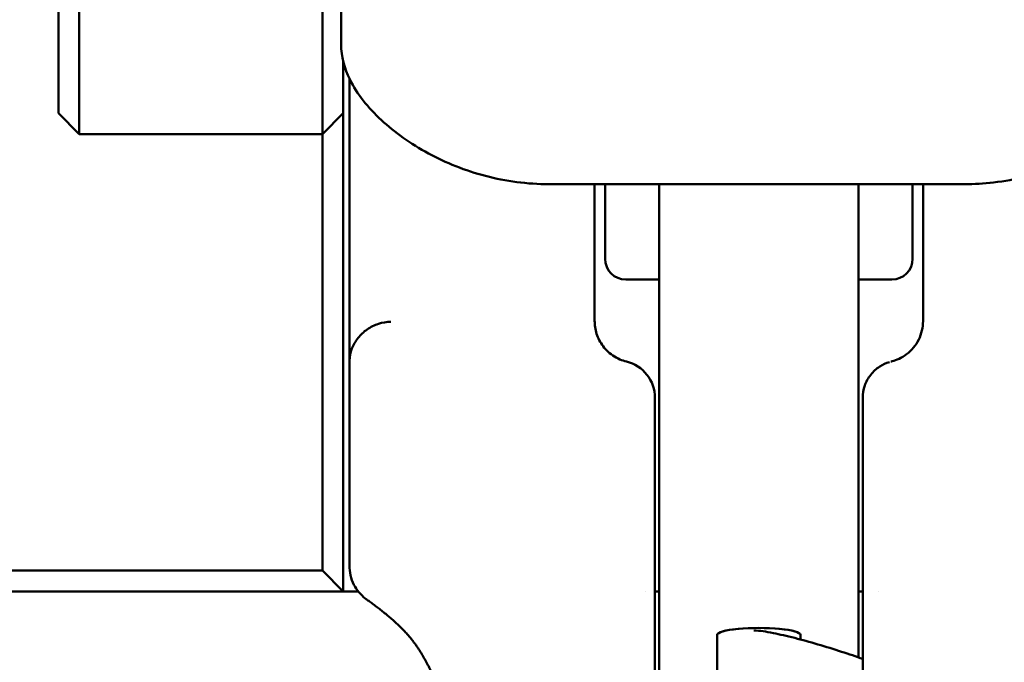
# Model space of a CAD drawing. Header units: millimetres. Extents: x 0 to 14369, y -869 to 2970.
# Tile 187 of 256: x 992 to 1016, y 2588 to 2603. Entities that reach past the tile are written whole.
import ezdxf

# ---------------------------------------------------------------- set-up
doc = ezdxf.new("R2010")
doc.units = ezdxf.units.MM
doc.header["$LTSCALE"] = 10
doc.layers.add('Detailumgrenzung (ISO)', color=7, linetype='Continuous', lineweight=25)
doc.layers.add('Sichtbar (ISO)', color=7, linetype='Continuous', lineweight=50)

# ---------------------------------------------------------------- blocks, each defined once
blk = doc.blocks.new('2DDetail0')
at = {"layer": 'Detailumgrenzung (ISO)'}
blk.add_circle((97.1085, 255.6514), 10.9365, dxfattribs=at)

msp = doc.modelspace()

# ---------------------------------------------------------------- linework, layer by layer
at = {"layer": 'Sichtbar (ISO)'}
for p, q in [((993.305, 2618.546), (993.305, 2601.264)), ((993.805, 2601.014), (993.805, 2618.296)), ((999.655, 2618.296), (999.655, 2601.014)), ((1000.105, 2604.362), (1000.105, 2602.675)), ((1000.155, 2601.264), (1000.155, 2602.267)), ((1000.305, 2601.851), (1000.305, 2595.02)), ((993.305, 2601.014), (993.305, 2601.264)), ((1000.155, 2601.264), (1000.155, 2601.014)), ((993.805, 2600.514), (993.305, 2601.014)), ((993.805, 2600.514), (993.805, 2601.014)), ((999.655, 2601.014), (999.655, 2600.514)), ((1000.155, 2601.014), (999.655, 2600.514)), ((1000.155, 2589.514), (1000.155, 2601.014)), ((999.655, 2600.514), (993.805, 2600.514)), ((999.655, 2590.014), (999.655, 2600.514)), ((1015.105, 2599.308), (1005.105, 2599.308)), ((1006.205, 2598.472), (1006.205, 2599.308)), ((1006.455, 2597.514), (1006.455, 2599.308)), ((1007.755, 2589.592), (1007.755, 2599.308)), ((1012.555, 2599.308), (1012.555, 2589.592)), ((1013.855, 2599.308), (1013.855, 2597.514)), ((1014.105, 2598.473), (1014.105, 2599.308)), ((1006.955, 2597.014), (1007.755, 2597.014)), ((1012.555, 2597.014), (1013.355, 2597.014)), ((1006.205, 2596.014), (1006.205, 2596.352)), ((1014.105, 2596.352), (1014.105, 2596.014)), ((1000.305, 2590.136), (1000.305, 2595.02)), ((1007.655, 2594.168), (1007.655, 2594.168)), ((1007.655, 2594.166), (1007.655, 2594.167)), ((1007.655, 2594.062), (1007.655, 2594.166)), ((1012.655, 2594.169), (1012.655, 2594.148)), ((1012.655, 2594.142), (1012.655, 2594.138)), ((1012.655, 2594.081), (1012.655, 2586.194)), ((1007.655, 2586.194), (1007.655, 2594.062)), ((1000.305, 2590.134), (1000.305, 2590.134)), ((986.362, 2590.014), (999.655, 2590.014)), ((999.655, 2590.014), (1000.155, 2589.514)), ((1007.755, 2589.147), (1007.755, 2589.592)), ((1012.555, 2589.592), (1012.555, 2589.147)), ((1000.155, 2589.514), (986.155, 2589.514)), ((1000.155, 2589.514), (1000.518, 2589.514)), ((1007.421, 2589.514), (1007.422, 2589.514)), ((1007.655, 2589.514), (1007.755, 2589.514)), ((1012.555, 2589.514), (1012.655, 2589.514)), ((1013.044, 2589.514), (1013.044, 2589.514)), ((1007.755, 2589.147), (1007.755, 2586.446)), ((1012.555, 2587.925), (1012.555, 2589.147)), ((1009.155, 2588.47), (1009.155, 2586.793)), ((1009.155, 2588.47), (1009.155, 2586.793)), ((1011.155, 2588.47), (1011.155, 2588.358)), ((1011.155, 2588.47), (1011.155, 2588.358))]:
    msp.add_line(p, q, dxfattribs=at)
for centre, radius, start, end in [((1006.955, 2597.514), 0.5, 180, 270), ((1013.355, 2597.514), 0.5, 270, 0), ((1006.755, 2594.168), 0.9, 359.9981, 76.2998)]:
    msp.add_arc(centre, radius, start, end, dxfattribs=at)
for centre, major_axis, ratio, start_param, end_param in [((1001.105, 2602.675), (-1, 0), 0.919755, 6.28318, 6.283238), ((1000.445, 2594.799), (-0.074, 0.446), 0.265616, 0.883565, 1.010142), ((1006.755, 2594.168), (0.9, 0), 0.99997, 6.283153, 6.283185), ((1010.155, 2588.47), (1, 0), 0.165048, 0, 3.141593), ((1010.155, 2588.47), (-1, 0), 0.165048, 3.141593, 6.283185)]:
    msp.add_ellipse(centre, major_axis=major_axis, ratio=ratio, start_param=start_param, end_param=end_param, dxfattribs=at)
for points, knots in [([(1005.105, 2599.308), (1004.59, 2599.308), (1004.068, 2599.377), (1003.091, 2599.632), (1002.623, 2599.821), (1001.777, 2600.279), (1001.392, 2600.555), (1000.75, 2601.151), (1000.488, 2601.477), (1000.188, 2602.089), (1000.105, 2602.376), (1000.105, 2602.675)], [0, 0, 0, 0, 0.154552, 0.154552, 0.3088375, 0.3088375, 0.4681361, 0.4681361, 0.6320351, 0.6320351, 0.7522292, 0.7522292, 0.7522292, 0.7522292]), ([(1020.105, 2602.675), (1020.105, 2602.447), (1020.057, 2602.227), (1019.886, 2601.78), (1019.751, 2601.554), (1019.348, 2601.032), (1019.041, 2600.74), (1018.293, 2600.19), (1017.834, 2599.933), (1016.858, 2599.547), (1016.331, 2599.41), (1015.569, 2599.321), (1015.337, 2599.308), (1015.105, 2599.308)], [0, 0, 0, 0, 0.0913805, 0.0913805, 0.1993918, 0.1993918, 0.3541692, 0.3541692, 0.5216106, 0.5216106, 0.6832404, 0.6832404, 0.7527626, 0.7527626, 0.7527626, 0.7527626]), ([(1006.205, 2598.472), (1006.205, 2598.448), (1006.205, 2598.416), (1006.205, 2598.381), (1006.205, 2598.372)], [0, 0, 0, 0, 0.05882353, 0.07970258, 0.07970258, 0.07970258, 0.07970258]), ([(1006.205, 2598.372), (1006.205, 2598.187), (1006.205, 2598.014), (1006.205, 2597.77), (1006.205, 2597.686), (1006.205, 2597.605)], [0, 0, 0, 0, 0.06076281, 0.06076281, 0.09517782, 0.09517782, 0.09517782, 0.09517782]), ([(1014.105, 2598.472), (1014.105, 2598.448), (1014.105, 2598.415), (1014.105, 2598.38), (1014.105, 2598.37)], [0.00000018, 0.00000018, 0.00000018, 0.00000018, 0.05882353, 0.08044752, 0.08044752, 0.08044752, 0.08044752]), ([(1006.205, 2597.605), (1006.205, 2597.566), (1006.205, 2597.485), (1006.205, 2597.357), (1006.205, 2597.219), (1006.205, 2597.071), (1006.205, 2596.911), (1006.205, 2596.739), (1006.205, 2596.568), (1006.205, 2596.452), (1006.205, 2596.4)], [0.5312892, 0.5312892, 0.5312892, 0.5312892, 0.5882353, 0.6470588, 0.7058824, 0.7647059, 0.8235294, 0.8823529, 0.9411765, 0.9862634, 0.9862634, 0.9862634, 0.9862634]), ([(1014.105, 2597.602), (1014.105, 2597.564), (1014.105, 2597.483), (1014.105, 2597.354), (1014.105, 2597.215), (1014.105, 2597.067), (1014.105, 2596.907), (1014.105, 2596.735), (1014.105, 2596.568), (1014.105, 2596.455), (1014.105, 2596.406)], [0.5316799, 0.5316799, 0.5316799, 0.5316799, 0.5882353, 0.6470588, 0.7058824, 0.7647059, 0.8235294, 0.8823529, 0.9411765, 0.9844719, 0.9844719, 0.9844719, 0.9844719]), ([(1001.305, 2596), (1001.203, 2595.997), (1001.101, 2595.98), (1001.004, 2595.949), (1000.907, 2595.917), (1000.815, 2595.872), (1000.732, 2595.814), (1000.649, 2595.757), (1000.574, 2595.687), (1000.512, 2595.609), (1000.45, 2595.53), (1000.401, 2595.443), (1000.366, 2595.352), (1000.331, 2595.26), (1000.311, 2595.164), (1000.306, 2595.067)], [0, 0, 0, 0, 0.2, 0.2, 0.2, 0.4, 0.4, 0.4, 0.6, 0.6, 0.6, 0.8, 0.8, 0.8, 1, 1, 1, 1]), ([(1006.968, 2595.042), (1006.915, 2595.055), (1006.802, 2595.093), (1006.641, 2595.18), (1006.497, 2595.3), (1006.382, 2595.437), (1006.296, 2595.586), (1006.237, 2595.743), (1006.21, 2595.887), (1006.205, 2595.979), (1006.205, 2596.014)], [0, 0, 0, 0, 0.1401116, 0.3046264, 0.454335, 0.5913043, 0.7168794, 0.8323042, 0.9379656, 1, 1, 1, 1]), ([(1014.105, 2596.014), (1014.105, 2595.936), (1014.096, 2595.86), (1014.078, 2595.785), (1014.061, 2595.711), (1014.035, 2595.639), (1014.001, 2595.571), (1013.967, 2595.502), (1013.925, 2595.436), (1013.875, 2595.377), (1013.826, 2595.317), (1013.769, 2595.263), (1013.709, 2595.217), (1013.649, 2595.172), (1013.586, 2595.135), (1013.528, 2595.108), (1013.469, 2595.08), (1013.415, 2595.062), (1013.365, 2595.049)], [0.0000001, 0.0000001, 0.0000001, 0.0000001, 0.1666667, 0.1666667, 0.1666667, 0.3333333, 0.3333333, 0.3333333, 0.5, 0.5, 0.5, 0.6666667, 0.6666667, 0.6666667, 0.8333333, 0.8333333, 0.8333333, 0.9999357, 0.9999357, 0.9999357, 0.9999357]), ([(1013.295, 2595.03), (1013.214, 2595.006), (1013.046, 2594.927), (1012.833, 2594.734), (1012.688, 2594.468), (1012.655, 2594.268), (1012.655, 2594.169)], [0.0382427, 0.0382427, 0.0382427, 0.0382427, 0.25, 0.5, 0.75, 1, 1, 1, 1]), ([(1007.655, 2594.177), (1007.655, 2594.177), (1007.655, 2594.177), (1007.655, 2594.176), (1007.655, 2594.176), (1007.655, 2594.173), (1007.655, 2594.171), (1007.655, 2594.164), (1007.655, 2594.16), (1007.655, 2594.149), (1007.655, 2594.142), (1007.655, 2594.129), (1007.655, 2594.122), (1007.655, 2594.108), (1007.655, 2594.099), (1007.655, 2594.083), (1007.655, 2594.077), (1007.655, 2594.063), (1007.655, 2594.055), (1007.655, 2594.037), (1007.655, 2594.027), (1007.655, 2594.009), (1007.655, 2594.001), (1007.655, 2593.989), (1007.655, 2593.986), (1007.655, 2593.982)], [0.00238441, 0.00238441, 0.00238441, 0.00238441, 0.00271486, 0.00271486, 0.00378199, 0.00378199, 0.00536067, 0.00536067, 0.00739441, 0.00739441, 0.00985969, 0.00985969, 0.01207866, 0.01207866, 0.01542792, 0.01542792, 0.01710161, 0.01710161, 0.01964951, 0.01964951, 0.02254459, 0.02254459, 0.02567672, 0.02567672, 0.02707319, 0.02707319, 0.02707319, 0.02707319]), ([(1012.655, 2594.133), (1012.655, 2594.129), (1012.655, 2594.126), (1012.655, 2594.123), (1012.655, 2594.119), (1012.655, 2594.116), (1012.655, 2594.113), (1012.655, 2594.109), (1012.655, 2594.106), (1012.655, 2594.103), (1012.655, 2594.099), (1012.655, 2594.096), (1012.655, 2594.092), (1012.655, 2594.089), (1012.655, 2594.085), (1012.655, 2594.081)], [0, 0, 0, 0, 0.2, 0.2, 0.2, 0.4, 0.4, 0.4, 0.6, 0.6, 0.6, 0.8, 0.8, 0.8, 0.999388, 0.999388, 0.999388, 0.999388]), ([(1000.722, 2589.318), (1000.711, 2589.327), (1000.699, 2589.335), (1000.632, 2589.388), (1000.581, 2589.438), (1000.488, 2589.549), (1000.448, 2589.61), (1000.378, 2589.747), (1000.35, 2589.823), (1000.313, 2589.979), (1000.304, 2590.057), (1000.305, 2590.136)], [-0.09581972, -0.09581972, -0.09581972, -0.09581972, -0.09149083, -0.09149083, -0.06999676, -0.06999676, -0.04798474, -0.04798474, -0.02364025, -0.02364025, -0.00000394, -0.00000394, -0.00000394, -0.00000394]), ([(1000.722, 2589.318), (1000.725, 2589.316), (1000.751, 2589.298), (1000.806, 2589.258), (1000.899, 2589.189), (1000.998, 2589.114), (1001.099, 2589.035), (1001.2, 2588.954), (1001.298, 2588.871), (1001.391, 2588.788), (1001.479, 2588.707), (1001.562, 2588.627), (1001.638, 2588.549), (1001.708, 2588.472), (1001.772, 2588.397), (1001.83, 2588.325), (1001.884, 2588.254), (1001.932, 2588.186), (1001.977, 2588.12), (1002.017, 2588.056), (1002.054, 2587.994), (1002.089, 2587.933), (1002.125, 2587.87), (1002.16, 2587.804), (1002.195, 2587.738), (1002.23, 2587.671), (1002.264, 2587.604), (1002.298, 2587.534), (1002.333, 2587.46), (1002.369, 2587.379), (1002.409, 2587.289), (1002.451, 2587.186), (1002.498, 2587.068), (1002.547, 2586.933), (1002.598, 2586.779), (1002.65, 2586.607), (1002.703, 2586.415), (1002.754, 2586.2), (1002.805, 2585.959), (1002.854, 2585.69), (1002.9, 2585.391), (1002.942, 2585.059), (1002.981, 2584.693), (1003.017, 2584.289), (1003.048, 2583.846), (1003.076, 2583.359), (1003.101, 2582.827), (1003.123, 2582.245), (1003.142, 2581.612), (1003.159, 2580.923), (1003.173, 2580.174), (1003.185, 2579.37), (1003.194, 2578.534), (1003.201, 2577.707), (1003.205, 2576.927), (1003.208, 2576.214), (1003.21, 2575.564), (1003.211, 2574.951), (1003.211, 2574.345), (1003.212, 2573.736), (1003.212, 2573.131), (1003.212, 2572.526), (1003.212, 2571.906), (1003.207, 2571.244), (1003.193, 2570.526), (1003.161, 2569.741), (1003.103, 2568.881), (1003.008, 2567.938), (1002.865, 2566.904), (1002.665, 2565.767), (1002.4, 2564.526), (1002.079, 2563.226), (1001.72, 2561.925), (1001.337, 2560.643), (1001.077, 2559.827), (1000.947, 2559.429)], [0.0000005, 0.0000005, 0.0000005, 0.0000005, 0.0018228, 0.0148528, 0.0267326, 0.0375536, 0.0474349, 0.0564836, 0.0647801, 0.0723864, 0.079362, 0.0857669, 0.0916643, 0.0971177, 0.1021714, 0.106837, 0.1111283, 0.1150844, 0.1187266, 0.1220403, 0.1250478, 0.1278496, 0.1305787, 0.1333163, 0.1360652, 0.1388054, 0.1415363, 0.144304, 0.1471988, 0.1503245, 0.1537856, 0.1576736, 0.1620614, 0.1670042, 0.1724967, 0.178495, 0.1850197, 0.1921465, 0.1999465, 0.2084793, 0.2177974, 0.2279535, 0.2390122, 0.2510542, 0.2641726, 0.2784723, 0.2940569, 0.3110128, 0.3294265, 0.34937, 0.3710346, 0.3946436, 0.419388, 0.4436961, 0.4664803, 0.4870974, 0.5055537, 0.5229022, 0.5403548, 0.5581162, 0.5756767, 0.5928564, 0.6104894, 0.629702, 0.6507302, 0.6737483, 0.6992176, 0.727311, 0.7582397, 0.7925456, 0.8307345, 0.8726001, 0.9143155, 0.9556741, 0.9999988, 0.9999988, 0.9999988, 0.9999988]), ([(1010.037, 2588.571), (1010.18, 2588.572), (1010.319, 2588.548), (1010.657, 2588.481), (1010.829, 2588.441), (1011.193, 2588.349), (1011.381, 2588.297), (1011.764, 2588.185), (1011.957, 2588.125), (1012.323, 2588.006), (1012.495, 2587.947), (1012.655, 2587.89)], [4.366923, 4.366923, 4.366923, 4.366923, 4.814622, 4.814622, 5.169442, 5.169442, 5.50084, 5.50084, 5.827705, 5.827705, 6.137209, 6.137209, 6.137209, 6.137209])]:
    msp.add_open_spline(points, degree=3, knots=knots, dxfattribs=at)
for points in [[(1014.105, 2597.602), (1014.105, 2597.826), (1014.105, 2598.081), (1014.105, 2598.37)], [(1006.205, 2596.4), (1006.205, 2596.384), (1006.205, 2596.369), (1006.205, 2596.353)], [(1006.205, 2596.353), (1006.205, 2596.353), (1006.205, 2596.352), (1006.205, 2596.352)], [(1014.105, 2596.353), (1014.105, 2596.371), (1014.105, 2596.388), (1014.105, 2596.406)], [(1014.105, 2596.353), (1014.105, 2596.353), (1014.105, 2596.352), (1014.105, 2596.352)], [(1013.329, 2595.04), (1013.338, 2595.043), (1013.349, 2595.045), (1013.361, 2595.049)], [(1013.339, 2595.042), (1013.338, 2595.042), (1013.336, 2595.041), (1013.334, 2595.041)], [(1013.361, 2595.048), (1013.362, 2595.048), (1013.363, 2595.048), (1013.365, 2595.049)], [(1007.21, 2594.947), (1007.241, 2594.928), (1007.272, 2594.907), (1007.3, 2594.884)], [(1012.655, 2594.148), (1012.655, 2594.146), (1012.655, 2594.144), (1012.655, 2594.142)], [(1012.655, 2594.138), (1012.655, 2594.136), (1012.655, 2594.135), (1012.655, 2594.133)], [(1000.305, 2590.132), (1000.305, 2590.133), (1000.305, 2590.133), (1000.305, 2590.134)]]:
    msp.add_open_spline(points, degree=3, dxfattribs=at)

# ---------------------------------------------------------------- block references
at = {"layer": 'Detailumgrenzung (ISO)', "xscale": 10, "yscale": 10, "zscale": 10}
msp.add_blockref('2DDetail0', (0, 0), dxfattribs=at)

doc.saveas('drawing.dxf')
